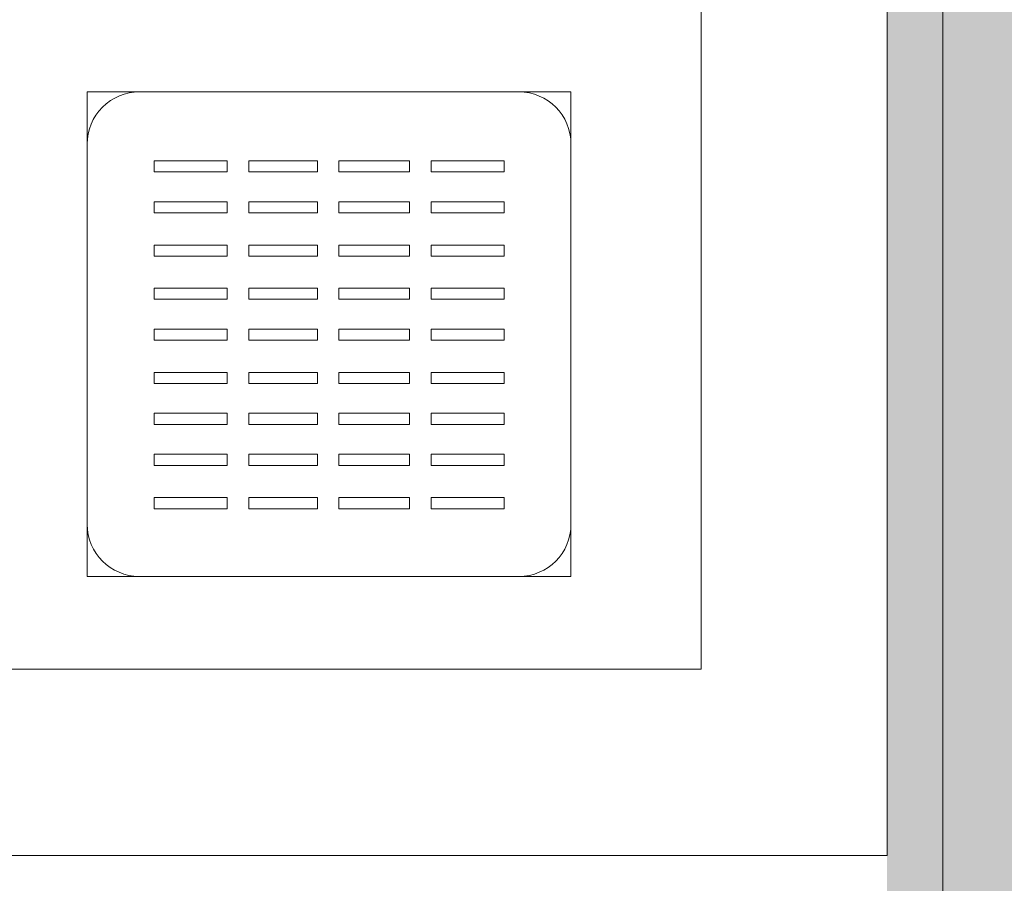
# Model space of a CAD drawing. Header units: millimetres. Extents: x 4.1 to 90.4, y -1.2 to 68.4.
# Tile 123 of 256: x 41.638 to 41.903, y 43.337 to 43.569. Entities that reach past the tile are written whole.
import ezdxf

# ---------------------------------------------------------------- set-up
doc = ezdxf.new("R2010")
doc.units = ezdxf.units.MM
for name, color, linetype, lineweight in [('A-FLOR-PATT', 7, 'Continuous', 15), ('I-WALL', 7, 'Continuous', 5), ('P-SANR-FIXT', 7, 'Continuous', 5)]:
    doc.layers.add(name, color=color, linetype=linetype, lineweight=lineweight)

# ---------------------------------------------------------------- blocks, each defined once
blk = doc.blocks.new('LAG-D2010-APPAREILS SANITAIRES-RECEVEUR DE DOUCHE-900x900mm - LAG-D2010-APPAREILS SANITAIRES-RECEVEUR DE DOUCHE-900x900mm-13391076-MUC-LAG-PRO-PLA-ARC-TZN-SS01-AP04B-04RP Maçonnerie')
at = {"layer": 'P-SANR-FIXT', "color": 9, "true_color": 0xc0c0c0}
for p, q in [((0.95, 0.95), (0.05, 0.95)), ((0.9, 0.9), (0.1, 0.9)), ((0.1, 0.9), (0.1, 0.58349)), ((0.1, 0.9), (0.9, 0.9)), ((0.1, 0.58349), (0.1, 0.9)), ((0.1, 0.58349), (0.1, 0.9)), ((0.1, 0.9), (0.9, 0.9)), ((0.26494, 0.8751), (0.13494, 0.8751)), ((0.13494, 0.8751), (0.13494, 0.745)), ((0.25094, 0.8751), (0.14894, 0.8751)), ((0.26494, 0.745), (0.26494, 0.8751)), ((0.13494, 0.8611), (0.13494, 0.759)), ((0.26494, 0.759), (0.26494, 0.8611)), ((0.15294, 0.85691), (0.17255, 0.85691)), ((0.15294, 0.85691), (0.15294, 0.85392)), ((0.17255, 0.85392), (0.17255, 0.85691)), ((0.17835, 0.85691), (0.19728, 0.85691)), ((0.17835, 0.85392), (0.17835, 0.85691)), ((0.19728, 0.85392), (0.19728, 0.85691)), ((0.20308, 0.85691), (0.22154, 0.85691)), ((0.20308, 0.85392), (0.20308, 0.85691)), ((0.22154, 0.85392), (0.22154, 0.85691)), ((0.22734, 0.85691), (0.24695, 0.85691)), ((0.22734, 0.85392), (0.22734, 0.85691)), ((0.24695, 0.85392), (0.24695, 0.85691)), ((0.15294, 0.85392), (0.17255, 0.85392)), ((0.17835, 0.85392), (0.19728, 0.85392)), ((0.20308, 0.85392), (0.22154, 0.85392)), ((0.22734, 0.85392), (0.24695, 0.85392)), ((0.15294, 0.84528), (0.17255, 0.84528)), ((0.15294, 0.84528), (0.15294, 0.8423)), ((0.17255, 0.8423), (0.17255, 0.84528)), ((0.17835, 0.84528), (0.19728, 0.84528)), ((0.17835, 0.8423), (0.17835, 0.84528)), ((0.19728, 0.8423), (0.19728, 0.84528)), ((0.20308, 0.84528), (0.22154, 0.84528)), ((0.20308, 0.8423), (0.20308, 0.84528)), ((0.22154, 0.8423), (0.22154, 0.84528)), ((0.22734, 0.84528), (0.24695, 0.84528)), ((0.22734, 0.8423), (0.22734, 0.84528)), ((0.24695, 0.8423), (0.24695, 0.84528)), ((0.15294, 0.8423), (0.17255, 0.8423)), ((0.17835, 0.8423), (0.19728, 0.8423)), ((0.20308, 0.8423), (0.22154, 0.8423)), ((0.22734, 0.8423), (0.24695, 0.8423)), ((0.15294, 0.83428), (0.17255, 0.83428)), ((0.15294, 0.83428), (0.15294, 0.8313)), ((0.17255, 0.8313), (0.17255, 0.83428)), ((0.17835, 0.83428), (0.19728, 0.83428)), ((0.17835, 0.8313), (0.17835, 0.83428)), ((0.19728, 0.8313), (0.19728, 0.83428)), ((0.20308, 0.83428), (0.22154, 0.83428)), ((0.20308, 0.8313), (0.20308, 0.83428)), ((0.22154, 0.8313), (0.22154, 0.83428)), ((0.22734, 0.83428), (0.24695, 0.83428)), ((0.22734, 0.8313), (0.22734, 0.83428)), ((0.24695, 0.8313), (0.24695, 0.83428)), ((0.15294, 0.8313), (0.17255, 0.8313)), ((0.17835, 0.8313), (0.19728, 0.8313)), ((0.20308, 0.8313), (0.22154, 0.8313)), ((0.22734, 0.8313), (0.24695, 0.8313)), ((0.15294, 0.82328), (0.17255, 0.82328)), ((0.15294, 0.82328), (0.15294, 0.8203)), ((0.17255, 0.8203), (0.17255, 0.82328)), ((0.17835, 0.82328), (0.19728, 0.82328)), ((0.17835, 0.8203), (0.17835, 0.82328)), ((0.19728, 0.8203), (0.19728, 0.82328)), ((0.20308, 0.82328), (0.22154, 0.82328)), ((0.20308, 0.8203), (0.20308, 0.82328)), ((0.22154, 0.8203), (0.22154, 0.82328)), ((0.22734, 0.82328), (0.24695, 0.82328)), ((0.22734, 0.8203), (0.22734, 0.82328)), ((0.24695, 0.8203), (0.24695, 0.82328)), ((0.15294, 0.8203), (0.17255, 0.8203)), ((0.17835, 0.8203), (0.19728, 0.8203)), ((0.20308, 0.8203), (0.22154, 0.8203)), ((0.22734, 0.8203), (0.24695, 0.8203)), ((0.15294, 0.81166), (0.17255, 0.81166)), ((0.15294, 0.81166), (0.15294, 0.80867)), ((0.17255, 0.80867), (0.17255, 0.81166)), ((0.17835, 0.81166), (0.19728, 0.81166)), ((0.17835, 0.80867), (0.17835, 0.81166)), ((0.19728, 0.80867), (0.19728, 0.81166)), ((0.20308, 0.81166), (0.22154, 0.81166)), ((0.20308, 0.80867), (0.20308, 0.81166)), ((0.22154, 0.80867), (0.22154, 0.81166)), ((0.22734, 0.81166), (0.24695, 0.81166)), ((0.22734, 0.80867), (0.22734, 0.81166)), ((0.24695, 0.80867), (0.24695, 0.81166)), ((0.15294, 0.80867), (0.17255, 0.80867)), ((0.17835, 0.80867), (0.19728, 0.80867)), ((0.20308, 0.80867), (0.22154, 0.80867)), ((0.22734, 0.80867), (0.24695, 0.80867)), ((0.15294, 0.80066), (0.17255, 0.80066)), ((0.15294, 0.80066), (0.15294, 0.79767)), ((0.17255, 0.79767), (0.17255, 0.80066)), ((0.17835, 0.80066), (0.19728, 0.80066)), ((0.17835, 0.79767), (0.17835, 0.80066)), ((0.19728, 0.79767), (0.19728, 0.80066)), ((0.20308, 0.80066), (0.22154, 0.80066)), ((0.20308, 0.79767), (0.20308, 0.80066)), ((0.22154, 0.79767), (0.22154, 0.80066)), ((0.22734, 0.80066), (0.24695, 0.80066)), ((0.22734, 0.79767), (0.22734, 0.80066)), ((0.24695, 0.79767), (0.24695, 0.80066)), ((0.15294, 0.79767), (0.17255, 0.79767)), ((0.17835, 0.79767), (0.19728, 0.79767)), ((0.20308, 0.79767), (0.22154, 0.79767)), ((0.22734, 0.79767), (0.24695, 0.79767)), ((0.15294, 0.78911), (0.17255, 0.78911)), ((0.15294, 0.78911), (0.15294, 0.78613)), ((0.17255, 0.78613), (0.17255, 0.78911)), ((0.17835, 0.78911), (0.19728, 0.78911)), ((0.17835, 0.78613), (0.17835, 0.78911)), ((0.19728, 0.78613), (0.19728, 0.78911)), ((0.20308, 0.78911), (0.22154, 0.78911)), ((0.20308, 0.78613), (0.20308, 0.78911)), ((0.22154, 0.78613), (0.22154, 0.78911)), ((0.22734, 0.78911), (0.24695, 0.78911)), ((0.22734, 0.78613), (0.22734, 0.78911)), ((0.24695, 0.78613), (0.24695, 0.78911)), ((0.15294, 0.78613), (0.17255, 0.78613)), ((0.17835, 0.78613), (0.19728, 0.78613)), ((0.20308, 0.78613), (0.22154, 0.78613)), ((0.22734, 0.78613), (0.24695, 0.78613)), ((0.15294, 0.77749), (0.17255, 0.77749)), ((0.15294, 0.77749), (0.15294, 0.7745)), ((0.17255, 0.7745), (0.17255, 0.77749)), ((0.17835, 0.77749), (0.19728, 0.77749)), ((0.17835, 0.7745), (0.17835, 0.77749)), ((0.19728, 0.7745), (0.19728, 0.77749)), ((0.20308, 0.77749), (0.22154, 0.77749)), ((0.20308, 0.7745), (0.20308, 0.77749)), ((0.22154, 0.7745), (0.22154, 0.77749)), ((0.22734, 0.77749), (0.24695, 0.77749)), ((0.22734, 0.7745), (0.22734, 0.77749)), ((0.24695, 0.7745), (0.24695, 0.77749)), ((0.15294, 0.7745), (0.17255, 0.7745)), ((0.17835, 0.7745), (0.19728, 0.7745)), ((0.20308, 0.7745), (0.22154, 0.7745)), ((0.22734, 0.7745), (0.24695, 0.7745)), ((0.15294, 0.76649), (0.17255, 0.76649)), ((0.15294, 0.76649), (0.15294, 0.7635)), ((0.17255, 0.7635), (0.17255, 0.76649)), ((0.17835, 0.76649), (0.19728, 0.76649)), ((0.17835, 0.7635), (0.17835, 0.76649)), ((0.19728, 0.7635), (0.19728, 0.76649)), ((0.20308, 0.76649), (0.22154, 0.76649)), ((0.20308, 0.7635), (0.20308, 0.76649)), ((0.22154, 0.7635), (0.22154, 0.76649)), ((0.22734, 0.76649), (0.24695, 0.76649)), ((0.22734, 0.7635), (0.22734, 0.76649)), ((0.24695, 0.7635), (0.24695, 0.76649)), ((0.15294, 0.7635), (0.17255, 0.7635)), ((0.17835, 0.7635), (0.19728, 0.7635)), ((0.20308, 0.7635), (0.22154, 0.7635)), ((0.22734, 0.7635), (0.24695, 0.7635)), ((0.13494, 0.745), (0.26494, 0.745)), ((0.14894, 0.745), (0.25094, 0.745))]:
    blk.add_line(p, q, dxfattribs=at)
for centre, start, end in [((0.14894, 0.8611), 90, 180), ((0.25094, 0.8611), 0, 90), ((0.14894, 0.759), 180, 270), ((0.25094, 0.759), 270, 0)]:
    blk.add_arc(centre, 0.014, start, end, dxfattribs=at)

msp = doc.modelspace()

# ---------------------------------------------------------------- hatches: boundary and pattern name
at = {"layer": 'A-FLOR-PATT'}
h = msp.add_hatch(dxfattribs=at)
h.set_pattern_fill('ANSI31', color=2)
h.set_pattern_definition([(45, (-136.6335, -114.262), (-2.245064, 2.245064), [])])
h.paths.add_polyline_path([(63.81071, 34.5549, 0.224216), (63.09248, 34.21603), (63.81071, 34.21603)])
h.paths.add_polyline_path([(63.81043, 33.6649), (62.88043, 33.6649), (62.88043, 33.6399), (63.81043, 33.6399)], flags=17)
h.paths.add_polyline_path([(63.81043, 33.6799), (62.88206, 33.6799, 0.004038), (62.88129, 33.6649), (63.81043, 33.6649)], flags=17)
h.paths.add_polyline_path([(63.81071, 35.6799), (63.81071, 35.69406), (61.38071, 35.6799), (61.38071, 33.5899), (63.81071, 33.5899), (63.81071, 33.59412), (63.8107, 33.59543), (63.80973, 33.5964), (63.81043, 33.5964), (63.81043, 33.6249), (62.88043, 33.6249), (62.88043, 33.6649), (62.88043, 33.6799), (62.88129, 33.6799, -0.401668), (63.81043, 34.5699), (63.81043, 34.5841), (63.81043, 34.5999), (63.81071, 34.5999)])
h.paths.add_polyline_path([(63.81071, 34.21603), (63.09248, 34.21603, 0.158726), (62.88206, 33.6799), (63.81071, 33.6799)], flags=17)
h.paths.add_polyline_path([(60.42711, 36.71651), (59.58961, 36.71651), (59.58961, 36.74901), (60.42711, 36.74901), (60.42711, 36.73634)], flags=17)
h.paths.add_polyline_path([(58.18211, 45.89219), (58.14961, 45.89219), (58.14961, 46.67969), (58.18211, 46.67969), (58.18211, 46.08016)], flags=17)
h.paths.add_polyline_path([(49.93933, 49.36797), (50.77683, 49.36797), (50.77683, 49.33547), (49.93933, 49.33547), (49.93933, 49.36392)], flags=16)
h.paths.add_polyline_path([(59.68961, 35.84424), (60.42461, 35.84424), (60.42461, 36.71151), (60.42711, 36.71151), (60.42711, 36.71651), (60.46961, 36.71651), (60.46961, 36.72901), (60.51961, 36.72901), (60.51961, 36.74901), (60.58933, 36.74901), (60.58933, 38.07401), (60.51961, 38.07401), (60.51961, 38.09401), (60.46961, 38.09401), (60.46961, 38.10651), (60.42711, 38.10651), (60.42711, 38.11151), (60.42461, 38.11151), (60.42461, 38.18651), (59.67461, 38.18651), (59.67461, 42.43651), (59.70777, 42.43651), (59.70777, 44.16469), (59.56121, 44.16469), (59.56121, 44.37969), (59.57621, 44.37969), (59.57621, 45.67969), (59.56121, 45.68023), (59.56121, 45.71469), (58.18711, 45.71469), (58.18711, 45.79719), (58.16961, 45.79719), (58.16961, 45.84969), (58.18211, 45.84969), (58.18211, 45.89219), (58.18711, 45.89219), (58.18711, 45.89469), (58.50461, 45.89469), (58.50461, 49.48167), (58.0969, 49.48167), (58.0962, 49.48584), (58.0954, 49.48547), (58.0954, 49.52967), (58.07857, 49.53047), (58.0774, 49.53047), (58.0782, 49.6175), (58.0782, 49.61867), (58.0954, 49.61867), (58.0954, 49.64667), (57.1654, 49.64643), (57.1654, 49.61867), (57.18222, 49.61787), (57.1834, 49.61787), (57.1826, 49.53084), (57.1826, 49.52967), (57.1654, 49.52967), (57.1646, 49.48584), (57.1646, 49.48467), (57.1639, 49.48467), (57.1639, 49.48167), (49.94183, 49.48163), (49.94183, 49.37297), (49.93933, 49.37297), (49.93933, 49.36797), (49.89683, 49.36797), (49.89683, 49.35547), (49.84683, 49.35547), (49.84683, 49.33547), (49.05185, 49.33547), (49.05185, 49.36797), (49.84433, 49.36797), (49.84433, 49.37297), (49.76183, 49.37297), (49.76183, 49.48167), (44.25322, 49.48167), (44.25252, 49.48584), (44.25172, 49.48547), (44.25172, 49.49667), (43.32172, 49.49667), (43.32092, 49.48584), (43.32092, 49.48467), (43.32022, 49.48467), (43.32022, 49.48167), (29.00885, 49.48167), (29.00815, 49.48584), (29.00735, 49.48547), (29.00735, 49.52967), (28.99052, 49.53047), (28.98935, 49.53047), (28.99015, 49.6175), (28.99015, 49.61867), (29.00735, 49.61867), (29.00735, 49.64667), (27.54735, 49.64667), (27.54735, 49.61867), (27.56417, 49.61787), (27.56535, 49.61787), (27.56455, 49.53084), (27.56455, 49.52967), (27.54735, 49.52967), (27.54655, 49.48584), (27.54655, 49.48467), (27.54585, 49.48467), (27.54585, 49.48167), (27.28427, 49.48167), (27.28427, 55.03924), (27.25427, 55.03924), (27.25427, 55.05424), (27.21427, 55.05424), (27.21427, 55.20424), (26.39427, 55.20424), (26.39427, 55.05424), (26.35427, 55.05424), (26.35427, 55.03924), (25.91427, 55.03924), (25.91427, 51.33924), (25.25927, 51.33924), (25.25927, 51.03424), (25.24427, 51.03424), (25.24427, 50.99424), (25.09427, 50.99424), (25.09427, 50.11424), (25.24427, 50.11424), (25.24427, 50.07424), (25.25927, 50.07424), (25.25927, 47.87924), (25.28927, 47.87924), (25.28927, 47.86424), (25.32927, 47.86424), (25.32927, 48.68424), (25.36927, 48.68424), (25.36927, 47.86424), (26.18927, 47.86424), (26.18927, 47.87924), (29.20433, 47.87924), (29.20433, 47.86424), (30.10433, 47.86424), (30.10433, 47.87924), (30.46073, 47.87924), (30.46073, 47.86424), (31.36073, 47.86424), (31.36073, 47.87924), (35.79096, 47.87924), (35.79096, 47.86424), (36.69096, 47.86424), (36.69096, 47.87924), (39.96843, 47.87924), (39.96843, 47.86424), (40.86843, 47.86424), (40.86843, 47.87924), (43.96113, 47.87924), (43.96113, 47.86424), (44.86113, 47.86424), (44.86113, 47.87924), (46.45433, 47.87924), (46.45433, 47.86424), (47.35433, 47.86424), (47.35433, 47.87924), (49.76183, 47.87924), (49.76183, 47.97297), (49.84433, 47.97297), (49.84433, 47.97797), (49.05185, 47.97797), (49.05185, 48.01047), (49.84683, 48.01047), (49.84683, 47.99047), (49.89683, 47.99047), (49.89683, 47.97797), (49.93933, 47.97797), (49.93933, 47.97297), (49.94183, 47.97297), (49.94183, 47.87924), (50.96433, 47.87924), (50.96433, 47.9186), (51.91316, 47.9186), (51.91316, 47.86424), (51.92316, 47.86424), (51.92316, 47.87924), (54.00203, 47.87924), (54.00203, 46.68924), (54.13553, 46.68924), (54.13623, 46.68507), (54.13703, 46.68474), (54.13703, 46.67424), (55.06703, 46.67424), (55.06783, 46.68507), (55.06783, 46.68624), (55.06853, 46.68624), (55.06853, 46.68924), (56.48461, 46.68924), (56.48487, 45.89469), (56.78711, 45.89469), (56.78711, 45.89219), (56.79211, 45.89219), (56.79211, 45.84969), (56.80461, 45.84969), (56.80461, 45.79719), (56.78711, 45.79719), (56.78711, 45.71469), (56.48461, 45.71469), (56.48461, 45.61769), (56.49661, 45.61769), (56.49661, 44.31469), (56.48461, 44.31469), (56.48487, 43.68747), (56.49661, 43.68747), (56.49661, 42.58447), (56.48461, 42.58447), (56.48461, 42.38574), (56.48044, 42.38504), (56.48011, 42.38424), (56.46961, 42.38424), (56.46965, 41.45424), (56.48044, 41.45344), (56.48161, 41.45344), (56.48161, 41.45274), (56.48461, 41.45274), (56.48487, 35.85924), (58.88433, 35.85924), (58.88433, 36.71966), (59.51433, 36.71966), (59.51433, 35.84424)])
h.paths.add_polyline_path([(60.58933, 36.71151), (60.58933, 36.71651), (60.52211, 36.71651), (60.52211, 36.71151)], flags=17)
h.paths.add_polyline_path([(59.76745, 38.07401), (59.58961, 38.07401), (59.58961, 38.10651), (60.42711, 38.10651), (60.42711, 38.07401), (59.88447, 38.07401)], flags=16)
h.paths.add_polyline_path([(60.58933, 38.10651), (60.58933, 38.11151), (60.52211, 38.11151), (60.52211, 38.10651), (60.58908, 38.10651)], flags=17)
h.paths.add_polyline_path([(59.19933, 43.66469), (59.13593, 43.67075), (59.07474, 43.68853), (59.01877, 43.71681), (58.96952, 43.75426), (58.92801, 43.7998), (58.89498, 43.85314), (58.87231, 43.91165), (58.86078, 43.97332), (58.86078, 44.03606), (58.87433, 44.10295), (58.89498, 44.15624), (58.92911, 44.21079), (58.97028, 44.25596), (59.02035, 44.29377), (59.08254, 44.32345), (59.14107, 44.33929), (59.20527, 44.34414), (59.26402, 44.33827), (59.32393, 44.32085), (59.37989, 44.29258), (59.42914, 44.25513), (59.47066, 44.20959), (59.50369, 44.15624), (59.52635, 44.09774), (59.53788, 44.03606), (59.53788, 43.97332), (59.52635, 43.91165), (59.50369, 43.85314), (59.46956, 43.79859), (59.42839, 43.75343), (59.37832, 43.71562), (59.31613, 43.68594), (59.26181, 43.67048), (59.20441, 43.66516)], flags=16)
h.paths.add_polyline_path([(56.79616, 45.89219), (56.79211, 45.89219), (56.79211, 46.67969), (56.82461, 46.67969), (56.82461, 45.89219)], flags=16)
h.paths.add_polyline_path([(54.13703, 46.68624), (54.13703, 47.61624), (54.17703, 47.61624), (54.17703, 46.68624)], flags=16)
h.paths.add_polyline_path([(49.94183, 47.97797), (49.93933, 47.97797), (49.93933, 48.01047), (50.77683, 48.01047), (50.77683, 47.97797), (50.36399, 47.97797)], flags=16)
h.paths.add_polyline_path([(56.2244, 48.28965), (56.17307, 48.29218), (56.12345, 48.30558), (56.07525, 48.33139), (56.03829, 48.36207), (56.00665, 48.40257), (55.98435, 48.44887), (55.97242, 48.49886), (55.97242, 48.55531), (55.98164, 48.60154), (56.00274, 48.64941), (56.03458, 48.69233), (56.07307, 48.72601), (56.11896, 48.7511), (56.17109, 48.76579), (56.2214, 48.769), (56.27309, 48.76094), (56.3218, 48.74187), (56.36522, 48.71271), (56.40286, 48.67224), (56.42937, 48.62687), (56.44497, 48.58046), (56.45049, 48.52844), (56.44319, 48.4723), (56.42763, 48.427), (56.40088, 48.38311), (56.3654, 48.34593), (56.32282, 48.31715), (56.27509, 48.2981), (56.23959, 48.29218)], flags=16)
h.paths.add_polyline_path([(43.36172, 48.55467), (43.32172, 48.55467), (43.32172, 49.48467), (43.36172, 49.48467), (43.36172, 49.108)], flags=16)
h.paths.add_polyline_path([(57.1819, 49.53117), (57.1819, 49.61717), (57.1639, 49.61717), (57.16497, 49.53117), (57.1654, 49.53117)], flags=17)
h.paths.add_polyline_path([(58.0789, 49.53117), (58.0969, 49.53117), (58.0969, 49.61717), (58.0789, 49.61717), (58.0789, 49.54421)], flags=17)
h.paths.add_polyline_path([(29.00735, 49.53117), (29.00885, 49.53117), (29.00885, 49.61717), (28.99085, 49.61717), (28.99085, 49.53117), (29.00471, 49.53117)], flags=17)
h.paths.add_polyline_path([(27.56385, 49.53117), (27.56385, 49.61717), (27.54585, 49.61717), (27.54585, 49.53117), (27.54735, 49.53117)], flags=17)
h.paths.add_polyline_path([(63.81071, 33.60912), (63.82243, 33.60912), (63.82243, 33.6384), (63.98743, 33.6384), (63.98743, 34.5564), (63.82243, 34.5564), (63.81071, 34.5564)])
at = {"layer": 'I-WALL'}
for points in [[(41.88633, 43.3299), (41.88633, 44.2599), (41.87133, 44.2599), (41.87133, 43.3299)], [(41.98633, 41.3699), (41.98633, 44.2599), (41.88633, 44.2599), (41.88633, 41.3699)]]:
    msp.add_hatch(color=9, dxfattribs=at).paths.add_polyline_path(points)

# ---------------------------------------------------------------- linework, layer by layer
at = {"layer": 'I-WALL', "lineweight": 13}
for p, q in [((41.88633, 43.3299), (41.88633, 44.2599)), ((41.87133, 44.2449), (41.87133, 43.3449))]:
    msp.add_line(p, q, dxfattribs=at)

# ---------------------------------------------------------------- block references
at = {"layer": 'P-SANR-FIXT', "color": 9, "true_color": 0xc0c0c0, "rotation": 180}
msp.add_blockref('LAG-D2010-APPAREILS SANITAIRES-RECEVEUR DE DOUCHE-900x900mm - LAG-D2010-APPAREILS SANITAIRES-RECEVEUR DE DOUCHE-900x900mm-13391076-MUC-LAG-PRO-PLA-ARC-TZN-SS01-AP04B-04RP Maçonnerie', (41.92133, 44.2949), dxfattribs=at)

doc.saveas('drawing.dxf')
